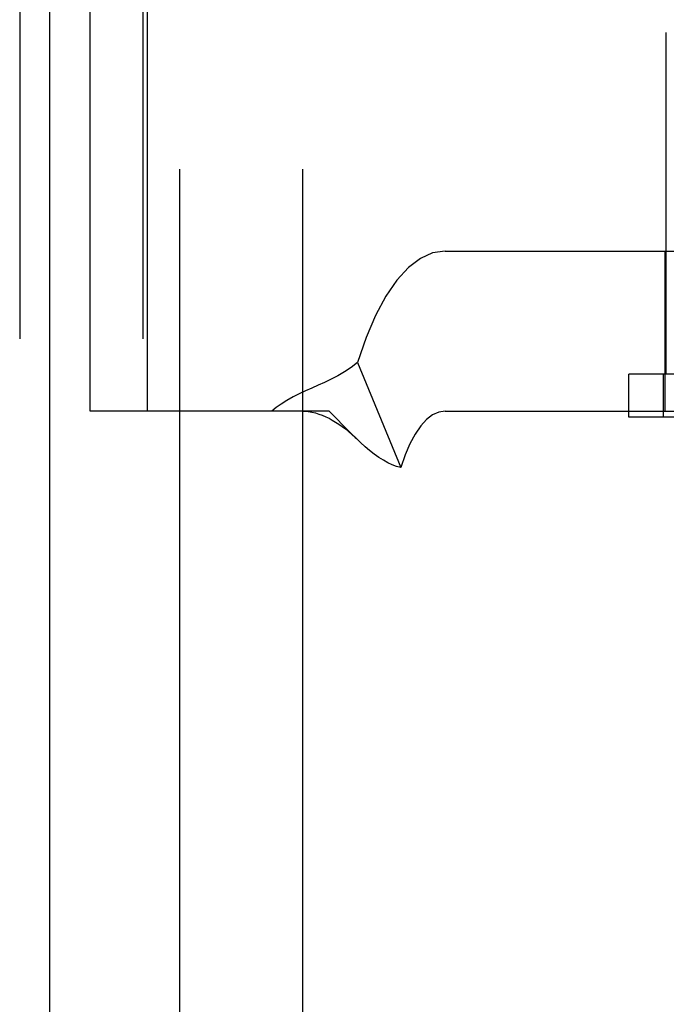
# Model space of a CAD drawing. Header units: inches. Extents: x 0 to 283, y 0 to 183.
# Tile 27 of 114: x 92.554 to 92.869, y 92.628 to 93.108. Entities that reach past the tile are written whole.
import ezdxf

# ---------------------------------------------------------------- set-up
doc = ezdxf.new("R2010")
doc.units = ezdxf.units.IN
doc.header["$LTSCALE"] = 15.583333
doc.header["$MEASUREMENT"] = 0
doc.linetypes.add('HIDDEN', pattern=[0.2, 0.1, -0.1])
doc.layers.add('DEFAULT_2', color=8, linetype='HIDDEN')
doc.layers.add('LEFTHAND_DOOR_ASSEMBLY', color=7, linetype='CONTINUOUS')

msp = doc.modelspace()

# ---------------------------------------------------------------- linework, layer by layer
at = {"layer": 'DEFAULT_2', "color": 8, "linetype": 'HIDDEN'}
for p, q in [((92.55402, 94.51093), (92.55402, 91.44293)), ((92.61402, 94.51093), (92.61402, 91.44293)), ((92.63202, 91.47693), (92.63202, 94.47693)), ((92.69202, 91.47693), (92.69202, 94.47693)), ((92.58842, 92.91743), (92.58842, 93.54443)), ((92.61637, 92.91743), (92.61637, 93.54443)), ((92.86908, 92.93543), (92.86908, 93.10193)), ((92.76127, 92.99543), (93.13584, 92.99543)), ((92.86858, 92.91743), (92.86858, 92.99543)), ((92.71858, 92.9412), (92.73965, 92.88997)), ((92.85079, 92.91443), (92.85079, 92.93543)), ((93.05238, 92.93543), (92.85079, 92.93543)), ((92.86768, 92.91443), (92.86768, 92.93543)), ((92.61637, 92.91743), (92.58842, 92.91743)), ((92.70487, 92.91743), (92.61637, 92.91743)), ((92.70678, 92.91551), (92.70487, 92.91743)), ((92.76127, 92.91743), (93.13584, 92.91743)), ((92.71327, 92.90883), (92.70678, 92.91551)), ((93.05238, 92.91443), (92.85079, 92.91443))]:
    msp.add_line(p, q, dxfattribs=at)
for points in [[(92.76127, 92.99543), (92.7552, 92.99451), (92.74927, 92.99184), (92.74344, 92.98738), (92.73782, 92.98123), (92.73246, 92.97343), (92.72743, 92.96409), (92.72281, 92.95337), (92.71858, 92.9412)], [(92.71858, 92.9412), (92.71552, 92.93877), (92.71236, 92.93662), (92.7091, 92.9347), (92.70581, 92.93298), (92.70259, 92.93146), (92.69942, 92.93004), (92.69636, 92.9287), (92.69332, 92.92735), (92.69023, 92.9259), (92.68719, 92.92435), (92.68423, 92.92267), (92.68147, 92.9209), (92.67905, 92.91916), (92.67692, 92.91743)], [(92.69163, 92.91743), (92.69252, 92.91741), (92.6945, 92.91725), (92.69635, 92.91695), (92.69811, 92.91654), (92.69981, 92.91603), (92.70147, 92.91543), (92.70311, 92.91473), (92.70474, 92.91394), (92.70635, 92.91307), (92.70794, 92.91211), (92.70953, 92.91107), (92.71112, 92.90995), (92.71271, 92.90874), (92.71429, 92.90745), (92.71588, 92.90607), (92.71747, 92.90461), (92.71807, 92.90404)], [(92.76127, 92.91743), (92.7582, 92.91696), (92.7552, 92.91561), (92.75224, 92.91335), (92.7494, 92.91024), (92.74668, 92.90629), (92.74414, 92.90156), (92.7418, 92.89613), (92.73965, 92.88997)], [(92.71807, 92.90404), (92.71557, 92.9065), (92.71327, 92.90883)], [(92.73965, 92.88997), (92.73761, 92.89053), (92.73553, 92.89131), (92.73342, 92.89228), (92.73126, 92.89347), (92.72899, 92.89491), (92.72671, 92.89654), (92.72454, 92.89824), (92.72238, 92.90007), (92.72014, 92.90208), (92.71807, 92.90404)]]:
    msp.add_lwpolyline(points, dxfattribs=at)
at = {"layer": 'LEFTHAND_DOOR_ASSEMBLY', "color": 3, "linetype": 'Continuous'}
msp.add_line((92.56852, 133.18293), (92.56852, 52.89093), dxfattribs=at)

doc.saveas('drawing.dxf')
